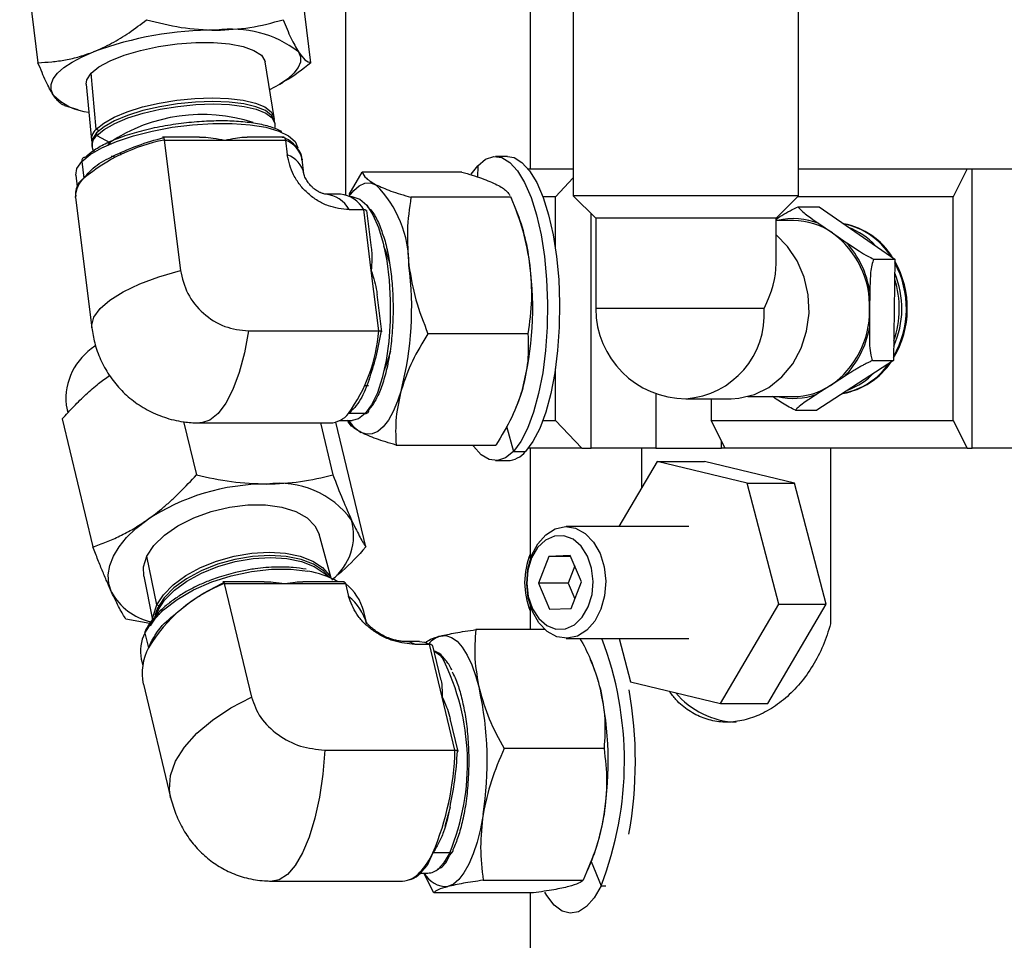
# Model space of a CAD drawing. Header units: inches. Extents: x 1.2 to 31.4, y 1 to 21.5.
# Tile 6 of 63: x 1.2 to 3.4, y 10.2 to 12.3. Entities that reach past the tile are written whole.
import ezdxf

# ---------------------------------------------------------------- set-up
doc = ezdxf.new("R2010")
doc.units = ezdxf.units.IN
doc.header["$MEASUREMENT"] = 0

msp = doc.modelspace()

# ---------------------------------------------------------------- linework, layer by layer
at = {"color": 7, "linetype": 'Continuous', "lineweight": 25}
for p, q in [((1.1855, 12.5162), (1.2264, 12.1876)), ((1.8367, 12.1876), (1.7958, 12.5162)), ((2.3271, 12.4737), (2.3271, 11.9502)), ((1.9145, 11.892), (1.9145, 12.3466)), ((2.4234, 12.3466), (2.4234, 11.8899)), ((2.9273, 11.8899), (2.9273, 12.3466)), ((1.7542, 12.0649), (1.7345, 12.1895)), ((1.3567, 12.0388), (1.345, 12.1639)), ((1.3344, 12.1397), (1.3458, 12.014)), ((1.7668, 12.1393), (1.7747, 12.144)), ((1.2856, 12.092), (1.3153, 12.0831)), ((1.7564, 12.0509), (1.7555, 12.0567)), ((1.3627, 12.0355), (1.3567, 12.0388)), ((1.3575, 12.0305), (1.3581, 12.0247)), ((1.3581, 12.0247), (1.3874, 12.0089)), ((1.5879, 12.0211), (1.5051, 12.0211)), ((1.7766, 12.0211), (1.6939, 12.0211)), ((1.3466, 12.0058), (1.3471, 11.9999)), ((1.3835, 12.0042), (1.3874, 12.0089)), ((1.3874, 12.0089), (1.3877, 12.0061)), ((1.5085, 12.0145), (1.5447, 11.7232)), ((1.5085, 12.0145), (1.6441, 12.0145)), ((1.6441, 12.0145), (1.7797, 12.0145)), ((1.7797, 12.0145), (1.7838, 11.9816)), ((1.3897, 11.9796), (1.3985, 11.977)), ((1.4106, 11.9858), (1.4106, 11.9811)), ((2.2766, 11.9777), (2.2495, 11.9777)), ((1.3241, 11.9666), (1.3288, 11.929)), ((1.8211, 11.9392), (1.817, 11.9721)), ((1.817, 11.9721), (1.8172, 11.9701)), ((2.195, 11.9381), (2.2098, 11.9572)), ((2.2098, 11.9572), (2.2093, 11.9319)), ((1.311, 11.9357), (1.3142, 11.9102)), ((1.9225, 11.8927), (1.951, 11.9429)), ((2.1744, 11.9429), (1.951, 11.9429)), ((2.3224, 11.9502), (2.4234, 11.9502)), ((2.9273, 11.9502), (3.304, 11.9502)), ((3.304, 11.9502), (3.2727, 11.8877)), ((3.304, 11.9502), (3.3152, 11.9502)), ((3.3152, 11.3252), (3.3152, 11.9502)), ((3.3152, 11.9502), (3.4545, 11.9502)), ((2.4234, 11.9302), (2.3835, 11.8877)), ((1.9029, 11.8937), (1.87, 11.8937)), ((2.4234, 11.8899), (2.4738, 11.8395)), ((2.5494, 11.8899), (2.4234, 11.8899)), ((2.9273, 11.8899), (2.5494, 11.8899)), ((2.8769, 11.8395), (2.9273, 11.8899)), ((1.3105, 11.886), (1.3103, 11.888)), ((1.3105, 11.886), (1.3467, 11.5947)), ((1.9289, 11.8877), (1.9248, 11.8877)), ((2.2838, 11.8865), (2.0604, 11.8865)), ((2.2832, 11.8875), (2.2838, 11.8865)), ((2.2966, 11.856), (2.2834, 11.8876)), ((2.3835, 11.8877), (2.3554, 11.8877)), ((2.3835, 11.7717), (2.3835, 11.8877)), ((3.2727, 11.8877), (2.9252, 11.8877)), ((3.2727, 11.3877), (3.2727, 11.8877)), ((1.9219, 11.8589), (1.9548, 11.8589)), ((1.9717, 11.7232), (1.9548, 11.8589)), ((1.9719, 11.7733), (1.9615, 11.8568)), ((2.4633, 11.3252), (2.4633, 11.8499)), ((2.926, 11.865), (2.9735, 11.865)), ((2.9735, 11.865), (3.1425, 11.7485)), ((2.4738, 11.8395), (2.4738, 11.6377)), ((2.5746, 11.8395), (2.4738, 11.8395)), ((2.8769, 11.8395), (2.5746, 11.8395)), ((2.8769, 11.7385), (2.8769, 11.8395)), ((2.9155, 11.8346), (2.8769, 11.8346)), ((2.9725, 11.8277), (3.0029, 11.8067)), ((3.0029, 11.8067), (3.0333, 11.7858)), ((3.095, 11.7485), (3.1425, 11.7485)), ((3.1425, 11.7485), (3.1396, 11.5212)), ((1.9886, 11.5876), (1.9717, 11.7232)), ((1.9953, 11.5853), (1.9849, 11.6688)), ((3.0865, 11.6757), (3.086, 11.6348)), ((2.8499, 11.6377), (2.4738, 11.6377)), ((3.086, 11.6348), (3.0854, 11.5939)), ((1.6972, 11.5876), (1.9886, 11.5876)), ((2.3218, 11.5813), (2.0984, 11.5813)), ((3.1396, 11.5212), (2.9677, 11.4104)), ((3.0921, 11.5212), (3.1396, 11.5212)), ((2.3835, 11.3877), (2.3835, 11.5038)), ((3.0295, 11.4857), (2.9986, 11.4658)), ((1.9574, 11.4657), (1.9654, 11.4657)), ((2.9986, 11.4658), (2.9676, 11.4459)), ((2.6077, 11.4478), (2.6077, 11.3252)), ((2.6753, 11.4361), (2.7761, 11.4361)), ((2.7315, 11.4361), (2.7315, 11.3877)), ((2.8137, 11.4409), (2.9155, 11.4409)), ((1.2892, 11.422), (1.2933, 11.4047)), ((2.2947, 11.4149), (2.2966, 11.4194)), ((2.9202, 11.4104), (2.9677, 11.4104)), ((1.2806, 11.391), (1.3492, 11.1045)), ((1.5521, 11.3848), (1.5806, 11.2658)), ((1.9595, 11.1045), (1.8927, 11.3838)), ((1.9017, 11.3877), (1.9289, 11.3877)), ((1.9582, 11.4028), (1.9206, 11.4028)), ((2.3554, 11.3877), (2.3835, 11.3877)), ((2.3835, 11.3877), (2.4422, 11.3252)), ((2.7315, 11.3877), (3.2727, 11.3877)), ((2.7627, 11.3252), (2.7315, 11.3877)), ((3.2727, 11.3877), (3.304, 11.3252)), ((1.5885, 11.3818), (1.8798, 11.3818)), ((1.858, 11.3818), (1.8858, 11.2658)), ((2.2743, 11.3748), (2.2893, 11.3182)), ((2.755, 11.3252), (2.755, 11.3405)), ((2.027, 11.3325), (2.2504, 11.3325)), ((2.2893, 11.3182), (2.3164, 11.3182)), ((2.4422, 11.3252), (2.3224, 11.3252)), ((2.3271, 11.3252), (2.3271, 11.0767)), ((2.4422, 11.3252), (2.4633, 11.3252)), ((2.6077, 11.3252), (2.4633, 11.3252)), ((2.5766, 11.2378), (2.5766, 11.3252)), ((2.6077, 11.3252), (2.755, 11.3252)), ((2.7627, 11.3252), (2.755, 11.3252)), ((3.304, 11.3252), (2.7627, 11.3252)), ((2.9987, 11.3252), (2.9987, 10.9327)), ((3.304, 11.3252), (3.3152, 11.3252)), ((3.4545, 11.3252), (3.3152, 11.3252)), ((2.2495, 11.2977), (2.2766, 11.2977)), ((2.6107, 11.2959), (2.5252, 11.1502)), ((2.8119, 11.2474), (2.6107, 11.2959)), ((2.6107, 11.2959), (2.7167, 11.2959)), ((2.918, 11.2474), (2.7167, 11.2959)), ((2.8828, 10.9767), (2.8119, 11.2474)), ((2.8119, 11.2474), (2.918, 11.2474)), ((2.9889, 10.9767), (2.918, 11.2474)), ((2.6816, 11.1502), (2.4076, 11.1502)), ((1.8823, 11.0345), (1.8548, 11.133)), ((1.4921, 10.9748), (1.4698, 11.0839)), ((2.3684, 11.0835), (2.3453, 11.0237)), ((2.4166, 11.0851), (2.3684, 11.0835)), ((2.4173, 11.0835), (2.3684, 11.0835)), ((2.4417, 11.0268), (2.4166, 11.0851)), ((2.4265, 11.0622), (2.4116, 11.0237)), ((1.4628, 11.0391), (1.4823, 10.9418)), ((1.7324, 11.0268), (1.6398, 11.0268)), ((1.6427, 11.0226), (1.7036, 10.7686)), ((1.6427, 11.0226), (1.7784, 11.0226)), ((1.7784, 11.0226), (1.914, 11.0226)), ((1.9113, 11.0268), (1.8187, 11.0268)), ((1.914, 11.0226), (1.9209, 10.9939)), ((2.3453, 11.0237), (2.3703, 10.9655)), ((2.4116, 11.0237), (2.3453, 11.0237)), ((2.4116, 11.0237), (2.4268, 10.9883)), ((2.4185, 10.967), (2.4417, 11.0268)), ((1.4936, 10.9676), (1.4875, 10.9516)), ((1.4963, 10.9729), (1.4921, 10.9748)), ((1.4936, 10.9676), (1.4946, 10.9626)), ((2.3271, 10.9737), (2.3271, 10.9196)), ((2.3703, 10.9655), (2.4185, 10.967)), ((2.7525, 10.7545), (2.8828, 10.9767)), ((2.8585, 10.7545), (2.9889, 10.9767)), ((2.8828, 10.9767), (2.9889, 10.9767)), ((1.4762, 10.9331), (1.423, 10.9432)), ((1.489, 10.9482), (1.4946, 10.9626)), ((1.4946, 10.9626), (1.499, 10.9606)), ((1.96, 10.9383), (1.9547, 10.9603)), ((1.4656, 10.9119), (1.4734, 10.8792)), ((2.3604, 10.9196), (2.2051, 10.9196)), ((2.4076, 10.9002), (2.6816, 10.9002)), ((2.5258, 10.9002), (2.5512, 10.803)), ((2.0798, 10.8931), (2.0469, 10.8931)), ((2.0693, 10.8869), (2.1022, 10.8869)), ((2.1305, 10.7686), (2.1022, 10.8869)), ((2.1269, 10.8092), (2.1091, 10.8835)), ((1.4574, 10.8537), (1.4606, 10.84)), ((2.4658, 10.8435), (2.4621, 10.8522)), ((1.462, 10.798), (1.5228, 10.544)), ((2.5512, 10.803), (2.7525, 10.7545)), ((2.1588, 10.6504), (2.1305, 10.7686)), ((2.7525, 10.7545), (2.8585, 10.7545)), ((2.1658, 10.6469), (2.148, 10.7212)), ((1.8675, 10.6504), (2.1588, 10.6504)), ((2.4922, 10.6535), (2.2688, 10.6535)), ((2.1371, 10.4802), (2.146, 10.5132)), ((2.1095, 10.4204), (2.0965, 10.3923)), ((2.1471, 10.4204), (2.1095, 10.4204)), ((2.1475, 10.415), (2.1537, 10.4236)), ((2.0848, 10.3787), (2.0964, 10.392)), ((2.4553, 10.3821), (2.4658, 10.4069)), ((2.4634, 10.4013), (2.4854, 10.3467)), ((2.0817, 10.3752), (2.0981, 10.3752)), ((2.1112, 10.3309), (2.0889, 10.3752)), ((1.7498, 10.3574), (2.0411, 10.3574)), ((2.2218, 10.3592), (2.4452, 10.3592)), ((2.3346, 10.3309), (2.1112, 10.3309)), ((2.3271, 10.3309), (2.3271, 10.0752)), ((2.4854, 10.3467), (2.4962, 10.3467))]:
    msp.add_line(p, q, dxfattribs=at)
at = {"color": 7, "linetype": 'Continuous', "lineweight": 25, "flags": 128}
for points in [[(1.345, 12.1639), (1.3627, 12.1783), (1.3878, 12.192), (1.4193, 12.2045), (1.4559, 12.2152), (1.4959, 12.2237), (1.5376, 12.2295), (1.5791, 12.2325), (1.6188, 12.2325), (1.6547, 12.2295), (1.6854, 12.2237), (1.7094, 12.2152), (1.7259, 12.2045), (1.7339, 12.192), (1.7345, 12.1895)], [(1.2604, 12.1159), (1.2557, 12.1271), (1.2558, 12.1391), (1.2607, 12.1514), (1.2702, 12.1639), (1.2843, 12.1765), (1.3026, 12.1888), (1.3249, 12.2008), (1.3508, 12.212)], [(1.8086, 12.212), (1.8133, 12.2008), (1.8132, 12.1888), (1.8083, 12.1765), (1.7988, 12.1639), (1.7847, 12.1514), (1.7664, 12.1391), (1.7443, 12.1272)], [(1.3344, 12.1397), (1.3357, 12.1496), (1.345, 12.1639)], [(1.3567, 12.0388), (1.3734, 12.0525), (1.3968, 12.0657), (1.4261, 12.0778), (1.4601, 12.0885), (1.4977, 12.0973), (1.5372, 12.1038), (1.5772, 12.1078), (1.6162, 12.1091), (1.6527, 12.1078), (1.6852, 12.1038), (1.7125, 12.0973), (1.7336, 12.0885), (1.7476, 12.0778), (1.754, 12.0657), (1.7544, 12.0607)], [(1.7555, 12.0567), (1.7553, 12.0575), (1.7489, 12.0697), (1.7348, 12.0804), (1.7137, 12.0891), (1.6864, 12.0956), (1.6538, 12.0996), (1.6173, 12.101), (1.5783, 12.0996), (1.5382, 12.0956), (1.4986, 12.0891), (1.461, 12.0804), (1.4269, 12.0697), (1.3976, 12.0575), (1.3741, 12.0443), (1.3575, 12.0305)], [(1.3581, 12.0247), (1.3747, 12.0385), (1.3982, 12.0517), (1.4275, 12.0639), (1.4617, 12.0746), (1.4993, 12.0833), (1.5389, 12.0899), (1.579, 12.0939), (1.6181, 12.0952), (1.6547, 12.0939), (1.6872, 12.0899), (1.7146, 12.0833), (1.7357, 12.0746), (1.7498, 12.0639), (1.7562, 12.0517), (1.756, 12.0423)], [(1.3241, 11.9666), (1.3429, 11.9823), (1.369, 11.9975), (1.4016, 12.0116), (1.4396, 12.0242), (1.4816, 12.0348), (1.5263, 12.0432), (1.5721, 12.0489), (1.6174, 12.0518), (1.6608, 12.0518), (1.7006, 12.0489), (1.7357, 12.0432), (1.7648, 12.0348), (1.7868, 12.0242), (1.8011, 12.0116), (1.8072, 11.9975), (1.8072, 11.9975)], [(1.3575, 12.0305), (1.3483, 12.0168), (1.3466, 12.0058)], [(2.2098, 11.9572), (2.2273, 11.9715), (2.2455, 11.9775), (2.2637, 11.9752), (2.2816, 11.9645), (2.2987, 11.9459), (2.3146, 11.9196), (2.3288, 11.8864), (2.3412, 11.847), (2.3512, 11.8026), (2.3588, 11.754), (2.3637, 11.7026), (2.3657, 11.6496), (2.3649, 11.5963), (2.3613, 11.544), (2.3549, 11.494), (2.3459, 11.4476), (2.3346, 11.4058), (2.3211, 11.3698), (2.3059, 11.3403), (2.2893, 11.3182)], [(2.2766, 11.9777), (2.2908, 11.9752), (2.3086, 11.9645), (2.3257, 11.9459), (2.3416, 11.9196), (2.3559, 11.8864), (2.3682, 11.847), (2.3783, 11.8026), (2.3859, 11.754), (2.3907, 11.7026), (2.3928, 11.6496), (2.392, 11.5963), (2.3884, 11.544), (2.382, 11.494), (2.373, 11.4476), (2.3616, 11.4058), (2.3482, 11.3698), (2.333, 11.3403), (2.3164, 11.3182)], [(1.311, 11.9357), (1.3134, 11.9509), (1.3241, 11.9666)], [(1.9222, 11.8891), (1.9325, 11.902), (1.9445, 11.9123), (1.957, 11.9179), (1.9696, 11.9187), (1.9821, 11.9147)], [(1.9289, 11.8877), (1.9307, 11.8877), (1.9463, 11.8825), (1.9614, 11.8689), (1.9754, 11.8475), (1.9878, 11.819), (1.9982, 11.7843), (2.0062, 11.7445), (2.0116, 11.7012), (2.0142, 11.6557), (2.0139, 11.6095), (2.0106, 11.5644), (2.0046, 11.5217), (1.9961, 11.483), (1.9852, 11.4495), (1.9724, 11.4225), (1.9582, 11.4028)], [(2.7761, 11.4361), (2.7938, 11.4372), (2.8284, 11.4454), (2.8609, 11.4615), (2.8898, 11.4848), (2.9142, 11.5143), (2.9329, 11.5489), (2.9451, 11.5872), (2.9505, 11.6275), (2.9487, 11.6682), (2.9398, 11.7077), (2.9243, 11.7443), (2.9027, 11.7766), (2.8769, 11.8023)], [(1.3467, 11.5946), (1.3465, 11.6002), (1.3514, 11.6187), (1.3651, 11.6377), (1.3871, 11.6567), (1.4169, 11.6752), (1.4538, 11.6928), (1.4968, 11.7089), (1.5447, 11.7232)], [(1.6972, 11.5876), (1.6881, 11.5388), (1.6764, 11.4948), (1.6624, 11.4569), (1.6466, 11.426), (1.6293, 11.4028), (1.6109, 11.388), (1.592, 11.3819), (1.5884, 11.3818)], [(2.0143, 11.5424), (2.0075, 11.5176), (1.9999, 11.4986)], [(2.0391, 11.4569), (2.0304, 11.4304), (2.0205, 11.4073), (2.0098, 11.3882), (1.9983, 11.3734), (1.9862, 11.3631), (1.9737, 11.3575), (1.9612, 11.3567), (1.9487, 11.3607)], [(2.3097, 11.4569), (2.301, 11.4304), (2.2966, 11.4194)], [(1.9582, 11.4028), (1.9429, 11.3911), (1.9289, 11.3877)], [(2.2893, 11.3182), (2.2717, 11.304), (2.2536, 11.2979), (2.2354, 11.3003), (2.2175, 11.3109), (2.2004, 11.3296), (2.1983, 11.3325)], [(1.4698, 11.0839), (1.4857, 11.108), (1.5092, 11.131), (1.5392, 11.1519), (1.5745, 11.1699), (1.6135, 11.1841), (1.6545, 11.1939), (1.6957, 11.199), (1.7353, 11.199), (1.7716, 11.1939), (1.8029, 11.1841), (1.828, 11.1699), (1.8458, 11.1519), (1.8548, 11.133)], [(1.391, 11.0033), (1.385, 11.0222), (1.3836, 11.0422), (1.387, 11.0629), (1.395, 11.0839), (1.4076, 11.105), (1.4244, 11.1257), (1.4453, 11.1457), (1.4698, 11.1646)], [(2.3193, 11.0224), (2.3217, 11.0548), (2.3301, 11.0852), (2.3437, 11.1116), (2.3617, 11.132), (2.3828, 11.1452), (2.4056, 11.1502), (2.4286, 11.1467), (2.4501, 11.1349), (2.4687, 11.1156), (2.4831, 11.0902), (2.4925, 11.0603), (2.496, 11.0281), (2.4935, 10.9956), (2.4851, 10.9652), (2.4715, 10.9389), (2.4535, 10.9184), (2.4324, 10.9052), (2.4096, 10.9003), (2.3867, 10.9038), (2.3652, 10.9156), (2.3466, 10.9348), (2.3321, 10.9603), (2.3228, 10.9901), (2.3193, 11.0224)], [(2.3192, 11.0228), (2.3227, 10.9934), (2.3319, 10.9665), (2.3461, 10.9443), (2.3642, 10.9287), (2.3846, 10.921), (2.4057, 10.9217), (2.4258, 10.9307), (2.4434, 10.9474), (2.4568, 10.9705), (2.4652, 10.9979), (2.4677, 11.0276), (2.4642, 11.0571), (2.455, 11.084), (2.4408, 11.1061), (2.4228, 11.1217), (2.4024, 11.1295), (2.3812, 11.1288), (2.3611, 11.1197), (2.3436, 11.103), (2.3301, 11.08), (2.3218, 11.0525), (2.3192, 11.0228)], [(1.4628, 11.0391), (1.4622, 11.0599), (1.4698, 11.0839)], [(1.4921, 10.9748), (1.5071, 10.9978), (1.5289, 11.02), (1.5567, 11.0404), (1.5895, 11.0583), (1.6259, 11.0729), (1.6647, 11.0838), (1.7043, 11.0906), (1.7431, 11.0928), (1.7797, 11.0906), (1.8127, 11.0838), (1.8408, 11.0729), (1.8629, 11.0583), (1.8782, 11.0404), (1.8811, 11.035)], [(1.8783, 11.0362), (1.8649, 11.0512), (1.8427, 11.0659), (1.8146, 11.0768), (1.7815, 11.0835), (1.7449, 11.0858), (1.706, 11.0835), (1.6664, 11.0768), (1.6276, 11.0659), (1.5911, 11.0512), (1.5582, 11.0333), (1.5304, 11.0129), (1.5085, 10.9907), (1.4936, 10.9676)], [(1.4946, 10.9626), (1.5096, 10.9856), (1.5314, 11.0078), (1.5593, 11.0283), (1.5922, 11.0462), (1.6288, 11.0609), (1.6676, 11.0718), (1.7072, 11.0786), (1.7461, 11.0808), (1.7828, 11.0786), (1.8159, 11.0718), (1.8441, 11.0609), (1.8663, 11.0462), (1.8747, 11.0377)], [(1.4656, 10.9119), (1.4824, 10.9383), (1.5067, 10.9637), (1.5376, 10.9874), (1.5741, 11.0085), (1.6148, 11.0264), (1.6585, 11.0403), (1.7036, 11.0498), (1.7486, 11.0547), (1.7919, 11.0547), (1.8295, 11.0503)], [(1.484, 10.9477), (1.4846, 10.9518), (1.4921, 10.9748)], [(2.1261, 10.9054), (2.1387, 10.9062), (2.1512, 10.9022), (2.1634, 10.8935), (2.1752, 10.8801), (2.1862, 10.8624), (2.1963, 10.8407), (2.2054, 10.8152), (2.2133, 10.7865)], [(2.0693, 10.8869), (2.0575, 10.8917), (2.0466, 10.8931)], [(2.0798, 10.8931), (2.0904, 10.8917), (2.1022, 10.8869)], [(2.1119, 10.8719), (2.1244, 10.8631), (2.1318, 10.8549)], [(1.5229, 10.5438), (1.5201, 10.5623), (1.5229, 10.5934), (1.5342, 10.6252), (1.554, 10.6571), (1.5816, 10.6881), (1.6163, 10.7175), (1.6573, 10.7446), (1.7036, 10.7686)], [(1.8675, 10.6504), (1.863, 10.5963), (1.8556, 10.545), (1.8454, 10.4978), (1.8329, 10.4559), (1.8182, 10.4204), (1.8018, 10.3922), (1.784, 10.372), (1.7654, 10.3604), (1.7498, 10.3574)], [(2.2217, 10.5064), (2.2156, 10.4741), (2.2082, 10.4444), (2.1995, 10.4179), (2.1897, 10.3948), (2.1789, 10.3757), (2.1674, 10.3609), (2.1553, 10.3506), (2.1429, 10.345)], [(2.1471, 10.4204), (2.1334, 10.3976), (2.1216, 10.3849)], [(2.4854, 10.3467), (2.4697, 10.3196), (2.4527, 10.3001), (2.4349, 10.2885), (2.4166, 10.2853), (2.3985, 10.2904), (2.3808, 10.3037), (2.3641, 10.325), (2.3597, 10.3323)]]:
    msp.add_lwpolyline(points, dxfattribs=at)
at = {"color": 7, "linetype": 'Continuous', "lineweight": 25}
for centre, radius, start, end in [((1.6218, 11.4726), 0.7875, 89.7773, 110.1292), ((1.6593, 12.0166), 0.246, 52.6215, 98.0323), ((1.3524, 12.2031), 0.1268, 223.4913, 264.4307), ((1.5938, 11.7013), 0.3705, 72.1316, 123.8679), ((1.3742, 12.0164), 0.0284, 128.0727, 193.1693), ((1.3743, 12.0031), 0.027, 126.9088, 213.7545), ((1.5874, 11.6172), 0.4051, 101.2423, 129.6679), ((1.7595, 11.9592), 0.0589, 12.6518, 69.9469), ((1.7637, 11.9264), 0.0588, 12.3833, 69.9806), ((1.3322, 11.9679), 0.00816, 88.8489, 188.7458), ((1.3654, 11.8878), 0.0551, 131.562, 179.8033), ((1.8029, 11.7362), 0.2529, 359.4723, 44.8796), ((1.8637, 11.8281), 0.0658, 27.8895, 85.0369), ((1.895, 11.8258), 0.0683, 28.9518, 83.3945), ((1.8654, 11.6863), 0.4635, 5.8964, 21.4845), ((2.9156, 11.6867), 0.1521, 68.0133, 103.4896), ((2.9149, 11.6816), 0.153, 54.8881, 89.7764), ((2.9982, 11.667), 0.163, 31.4886, 79.3383), ((2.996, 11.6671), 0.1629, 32.5667, 78.2602), ((2.996, 11.6671), 0.1629, 32.5791, 78.2477), ((2.8813, 11.6419), 0.2048, 358.0068, 53.569), ((2.9795, 11.668), 0.1626, 42.9817, 68.5766), ((2.8782, 11.643), 0.2108, 8.9401, 42.6356), ((1.7852, 11.682), 0.2347, 11.75, 23.8364), ((2.9555, 11.6378), 0.2148, 329.0526, 29.4877), ((2.953, 11.6378), 0.2152, 330.2409, 28.2994), ((2.953, 11.6378), 0.2151, 330.2472, 28.2931), ((1.3274, 11.6388), 0.7346, 345.6618, 7.4359), ((1.598, 11.6388), 0.7346, 345.6618, 7.4359), ((2.9539, 11.6377), 0.2042, 335.7359, 22.8045), ((2.9339, 11.6377), 0.2184, 340.876, 17.6643), ((2.6753, 11.6377), 0.2016, 180, 270), ((2.6618, 11.6242), 0.1886, 274.1151, 4.0981), ((2.8831, 11.6326), 0.2029, 304.694, 0.6162), ((1.6196, 11.6184), 0.3702, 324.3785, 355.2201), ((2.8801, 11.6315), 0.2087, 315.6946, 349.6156), ((1.4296, 11.4346), 0.141, 122.588, 185.1357), ((2.9979, 11.6089), 0.1634, 279.8482, 326.5553), ((2.9957, 11.6084), 0.1631, 280.8793, 324.7008), ((2.9957, 11.6084), 0.163, 280.8922, 324.6879), ((2.9798, 11.607), 0.1621, 291.4046, 315.6814), ((2.9148, 11.5939), 0.153, 270.2569, 303.1749), ((2.9155, 11.5887), 0.152, 256.5135, 290.0394), ((1.9583, 11.411), 0.00816, 268.8489, 8.7458), ((1.8767, 11.4379), 0.0562, 273.18, 321.3663), ((1.9912, 11.4313), 0.0824, 211.9235, 238.8933), ((2.2744, 11.3508), 0.0532, 272.3787, 322.1677), ((1.7383, 10.7581), 0.4872, 90.0256, 123.4417), ((1.7652, 11.046), 0.2011, 36.1465, 97.7363), ((1.8067, 11.1307), 0.1255, 307.5481, 15.6918), ((2.4829, 11.0252), 0.1683, 157.7944, 202.2056), ((1.7932, 10.8366), 0.2168, 61.3266, 80.3528), ((1.769, 10.7018), 0.3447, 111.4841, 149.0372), ((1.8418, 10.9309), 0.1167, 14.6109, 51.7507), ((1.5103, 11.07), 0.1367, 209.2061, 256.1921), ((1.8485, 10.9021), 0.1168, 15.0403, 51.7376), ((1.5394, 10.8718), 0.084, 151.4937, 192.4695), ((1.4718, 10.9135), 0.00645, 153.6141, 194.5957), ((2.1442, 10.8505), 0.0578, 108.2403, 139.6248), ((1.7684, 10.6256), 0.7693, 338.7422, 20.9094), ((1.5788, 10.8229), 0.1195, 151.9123, 192.0509), ((1.6618, 10.6209), 0.525, 337.5557, 26.4686), ((2.1383, 10.7079), 0.3544, 12.8249, 22.5073), ((1.4732, 10.6242), 0.7577, 351.0548, 12.3731), ((1.7438, 10.6242), 0.7577, 351.0548, 12.3731), ((1.6349, 10.6253), 0.9273, 349.8854, 9.9257), ((2.7947, 10.9), 0.1875, 220.2976, 267.8361), ((1.5261, 10.6658), 0.6329, 337.1883, 358.6014), ((2.0668, 10.5666), 0.4298, 338.1815, 351.9385), ((1.9595, 10.4891), 0.1649, 317.182, 335.4098), ((2.1475, 10.4282), 0.00776, 267.009, 323.547), ((2.1484, 10.427), 0.00632, 327.2342, 14.9648), ((2.0372, 10.4148), 0.0575, 273.9455, 318.9076), ((2.1398, 10.4003), 0.0553, 206.9219, 273.2477), ((2.0964, 10.4126), 0.0375, 272.4531, 312.2323)]:
    msp.add_arc(centre, radius, start, end, dxfattribs=at)
msp.add_ellipse((2.6753, 11.6377), major_axis=(0.1746, 0.1746), ratio=0.57735, start_param=5.235988, end_param=5.759587, dxfattribs=at)
for points, knots in [([(1.3508, 12.212), (1.3643, 12.2179), (1.3845, 12.2268), (1.4107, 12.2421), (1.4371, 12.259), (1.4564, 12.2738), (1.4694, 12.2837)], [0, 0, 0, 0, 0.328893, 0.494578, 0.657775, 1, 1, 1, 1]), ([(1.4694, 12.2837), (1.495, 12.2771), (1.5466, 12.2638), (1.5987, 12.2614), (1.6249, 12.2601)], [0, 0, 0, 0, 0.495458, 1, 1, 1, 1]), ([(1.6249, 12.2601), (1.6503, 12.2613), (1.7017, 12.2637), (1.7501, 12.277), (1.7745, 12.2837)], [0, 0, 0, 0, 0.494511, 1, 1, 1, 1]), ([(1.7745, 12.2837), (1.7804, 12.2693), (1.7923, 12.2403), (1.8031, 12.2215), (1.8086, 12.212)], [0, 0, 0, 0, 0.495458, 1, 1, 1, 1]), ([(1.2264, 12.1876), (1.2366, 12.1881), (1.2571, 12.1891), (1.2882, 12.1936), (1.3195, 12.2007), (1.3404, 12.2082), (1.3508, 12.212)], [0, 0, 0, 0, 0.247269, 0.495363, 0.746874, 1, 1, 1, 1]), ([(1.8086, 12.212), (1.8136, 12.2052), (1.8239, 12.1913), (1.8324, 12.1888), (1.8367, 12.1876)], [0, 0, 0, 0, 0.494511, 1, 1, 1, 1]), ([(1.2604, 12.1159), (1.2578, 12.1202), (1.2525, 12.1288), (1.2441, 12.1458), (1.2354, 12.1653), (1.2294, 12.1801), (1.2264, 12.1876)], [0, 0, 0, 0, 0.246491, 0.494593, 0.746793, 1, 1, 1, 1]), ([(1.8367, 12.1876), (1.818, 12.1724), (1.7978, 12.156), (1.7761, 12.1452), (1.7745, 12.1444)], [0, 0, 0, 0, 0.925411, 1, 1, 1, 1]), ([(1.2857, 12.0923), (1.2846, 12.0926), (1.2813, 12.0934), (1.2755, 12.0974), (1.2683, 12.1045), (1.2631, 12.1121), (1.2604, 12.1159)], [0, 0, 0, 0, 0.15168, 0.431279, 0.71473, 1, 1, 1, 1]), ([(1.3324, 11.976), (1.3378, 11.981), (1.349, 11.9913), (1.3759, 12.0066), (1.4106, 12.0213), (1.4522, 12.0345), (1.4983, 12.0451), (1.5459, 12.0527), (1.5921, 12.0571), (1.6355, 12.0586), (1.6763, 12.0572), (1.714, 12.0527), (1.7478, 12.0452), (1.7638, 12.0378), (1.7719, 12.0341)], [0, 0, 0, 0, 0.0776774, 0.1600076, 0.2457605, 0.3333333, 0.4209061, 0.5066591, 0.5889893, 0.6666667, 0.744344, 0.8266742, 0.9124272, 1, 1, 1, 1]), ([(1.5079, 12.0205), (1.5079, 12.0207), (1.5078, 12.0211), (1.5078, 12.0211), (1.5078, 12.0205), (1.5079, 12.0193), (1.5081, 12.0179), (1.5082, 12.0163), (1.5084, 12.0151), (1.5085, 12.0145)], [0, 0, 0, 0, 0.155399, 0.290739, 0.500767, 0.633003, 0.759875, 0.881983, 1, 1, 1, 1]), ([(1.7715, 12.0205), (1.7721, 12.0207), (1.7731, 12.0211), (1.7749, 12.0211), (1.7766, 12.0205), (1.7779, 12.0193), (1.7788, 12.0179), (1.7794, 12.0163), (1.7796, 12.0151), (1.7797, 12.0145)], [0, 0, 0, 0, 0.1554237, 0.2907722, 0.5007673, 0.6330179, 0.7598945, 0.8819974, 1, 1, 1, 1]), ([(1.5879, 12.0208), (1.5906, 12.0208), (1.6009, 12.0212), (1.6198, 12.0188), (1.6356, 12.016), (1.6441, 12.0145)], [0, 0, 0, 0, 0.142195, 0.53572, 1, 1, 1, 1]), ([(1.6441, 12.0145), (1.652, 12.016), (1.6667, 12.0188), (1.6831, 12.0212), (1.6916, 12.0208), (1.6939, 12.0208)], [0, 0, 0, 0, 0.46426, 0.857798, 1, 1, 1, 1]), ([(1.8166, 11.9695), (1.8166, 11.9717), (1.8166, 11.9797), (1.8104, 11.9924), (1.7984, 12.006), (1.7866, 12.0152), (1.7779, 12.0194), (1.7759, 12.0204)], [0, 0, 0, 0, 0.107698, 0.383937, 0.659267, 0.923921, 1, 1, 1, 1]), ([(1.3288, 11.929), (1.3375, 11.9393), (1.3542, 11.9593), (1.3859, 11.9746), (1.4013, 11.982)], [0, 0, 0, 0, 0.516199, 1, 1, 1, 1]), ([(1.9219, 11.8589), (1.9062, 11.8605), (1.8821, 11.8631), (1.8516, 11.8783), (1.8301, 11.8942), (1.8118, 11.9137), (1.7929, 11.9424), (1.7874, 11.9662), (1.7838, 11.9816)], [0, 0, 0, 0, 0.239443, 0.36967, 0.5, 0.630227, 0.760557, 1, 1, 1, 1]), ([(1.8391, 11.9098), (1.8368, 11.912), (1.8337, 11.9152), (1.8299, 11.9201), (1.8269, 11.9246), (1.824, 11.9299), (1.8219, 11.9351), (1.8212, 11.9384), (1.8212, 11.9387), (1.8212, 11.9388)], [0, 0, 0, 0, 0.144968, 0.205961, 0.316049, 0.450222, 0.631618, 0.883801, 1, 1, 1, 1]), ([(1.951, 11.9429), (1.9533, 11.9383), (1.9579, 11.9291), (1.974, 11.9195), (1.9821, 11.9147)], [0, 0, 0, 0, 0.495458, 1, 1, 1, 1]), ([(2.1744, 11.9429), (2.1899, 11.9383), (2.2211, 11.9291), (2.2421, 11.9195), (2.2527, 11.9147)], [0, 0, 0, 0, 0.495458, 1, 1, 1, 1]), ([(1.3171, 11.9165), (1.3164, 11.9153), (1.3127, 11.9093), (1.31, 11.8998), (1.3107, 11.8917), (1.3109, 11.8885)], [0, 0, 0, 0, 0.1364933, 0.6667681, 1, 1, 1, 1]), ([(1.3173, 11.9164), (1.3179, 11.9178), (1.3198, 11.9221), (1.3252, 11.9263), (1.3288, 11.929)], [0, 0, 0, 0, 0.335595, 1, 1, 1, 1]), ([(1.9821, 11.9147), (1.9924, 11.91), (2.0134, 11.9004), (2.0446, 11.8912), (2.0604, 11.8865)], [0, 0, 0, 0, 0.494511, 1, 1, 1, 1]), ([(2.2527, 11.9147), (2.257, 11.9123), (2.2655, 11.9076), (2.2742, 11.9005), (2.2795, 11.8948), (2.2812, 11.8915), (2.2817, 11.8905)], [0, 0, 0, 0, 0.288156, 0.578196, 0.873025, 1, 1, 1, 1]), ([(1.8694, 11.8937), (1.8695, 11.8937), (1.8698, 11.8937), (1.8665, 11.894), (1.8606, 11.8957), (1.8544, 11.8986), (1.8493, 11.9016), (1.8443, 11.9051), (1.8409, 11.9081), (1.8391, 11.9098)], [0, 0, 0, 0, 0.145095, 0.397435, 0.604861, 0.732418, 0.817723, 0.898344, 1, 1, 1, 1]), ([(2.0604, 11.8865), (2.0569, 11.8617), (2.0498, 11.8117), (2.0537, 11.76), (2.0558, 11.7339)], [0, 0, 0, 0, 0.495458, 1, 1, 1, 1]), ([(2.2838, 11.8865), (2.2935, 11.8617), (2.313, 11.8117), (2.3219, 11.76), (2.3264, 11.7339)], [0, 0, 0, 0, 0.495458, 1, 1, 1, 1]), ([(1.9617, 11.8547), (1.9614, 11.8554), (1.961, 11.8565), (1.9596, 11.8577), (1.9582, 11.8584), (1.9566, 11.8588), (1.9554, 11.8588), (1.9548, 11.8589)], [0, 0, 0, 0, 0.292492, 0.479896, 0.659697, 0.832747, 1, 1, 1, 1]), ([(1.9624, 11.866), (1.9659, 11.8628), (1.9749, 11.8546), (1.9876, 11.8319), (1.9954, 11.8094), (1.9991, 11.7985)], [0, 0, 0, 0, 0.255872, 0.640349, 1, 1, 1, 1]), ([(2.8769, 11.838), (2.8825, 11.8415), (2.8938, 11.8486), (2.9105, 11.8581), (2.9216, 11.863), (2.926, 11.865)], [0, 0, 0, 0, 0.374142, 0.752867, 1, 1, 1, 1]), ([(2.926, 11.865), (2.9278, 11.8628), (2.9339, 11.8554), (2.9518, 11.8421), (2.9665, 11.8319), (2.9725, 11.8277)], [0, 0, 0, 0, 0.204336, 0.673302, 1, 1, 1, 1]), ([(1.9991, 11.7985), (1.9993, 11.798), (2.0034, 11.7871), (2.0092, 11.7605), (2.0159, 11.7204), (2.0198, 11.6767), (2.0209, 11.6303), (2.0188, 11.5823), (2.0132, 11.5356), (2.0045, 11.4931), (1.9933, 11.4576), (1.9805, 11.4298), (1.971, 11.4179), (1.9664, 11.4122)], [0, 0, 0, 0, 0.004617, 0.103749, 0.197279, 0.290809, 0.389941, 0.493195, 0.59864, 0.704084, 0.807338, 0.90647, 1, 1, 1, 1]), ([(3.0333, 11.7858), (3.0343, 11.7851), (3.044, 11.7784), (3.0596, 11.768), (3.0797, 11.7557), (3.0907, 11.7505), (3.095, 11.7485)], [0, 0, 0, 0, 0.052873, 0.517957, 0.809655, 1, 1, 1, 1]), ([(1.9715, 11.7732), (1.9719, 11.7712), (1.9733, 11.7629), (1.973, 11.7464), (1.9721, 11.7314), (1.9717, 11.7232)], [0, 0, 0, 0, 0.129682, 0.528948, 1, 1, 1, 1]), ([(3.095, 11.7485), (3.0935, 11.7441), (3.0887, 11.7298), (3.0871, 11.7038), (3.0867, 11.6839), (3.0865, 11.6757)], [0, 0, 0, 0, 0.204356, 0.673363, 1, 1, 1, 1]), ([(1.9717, 11.7232), (1.9742, 11.7149), (1.9789, 11.6995), (1.9834, 11.6812), (1.9843, 11.6712), (1.9845, 11.6688)], [0, 0, 0, 0, 0.471032, 0.870311, 1, 1, 1, 1]), ([(2.0558, 11.7339), (2.0601, 11.7083), (2.069, 11.6566), (2.0885, 11.6066), (2.0984, 11.5813)], [0, 0, 0, 0, 0.494511, 1, 1, 1, 1]), ([(2.3264, 11.7339), (2.3284, 11.7083), (2.3324, 11.6566), (2.3253, 11.6066), (2.3218, 11.5813)], [0, 0, 0, 0, 0.494511, 1, 1, 1, 1]), ([(1.3467, 11.5947), (1.3486, 11.5834), (1.3526, 11.5591), (1.3655, 11.5234), (1.3846, 11.4884), (1.4094, 11.4571), (1.4395, 11.4299), (1.4746, 11.4078), (1.5141, 11.3917), (1.5527, 11.3831), (1.5778, 11.3822), (1.5885, 11.3818)], [0, 0, 0, 0, 0.097062, 0.210332, 0.322289, 0.434378, 0.547984, 0.664577, 0.78487, 0.909089, 1, 1, 1, 1]), ([(1.9886, 11.5876), (1.9891, 11.5876), (1.9903, 11.5876), (1.9919, 11.5876), (1.9933, 11.5877), (1.9945, 11.5877), (1.995, 11.5878), (1.9949, 11.5879), (1.9945, 11.588), (1.9943, 11.588)], [0, 0, 0, 0, 0.118003, 0.240105, 0.366982, 0.499233, 0.709227, 0.844576, 1, 1, 1, 1]), ([(2.0984, 11.5813), (2.086, 11.5611), (2.0609, 11.5204), (2.0464, 11.4782), (2.0391, 11.4569)], [0, 0, 0, 0, 0.495458, 1, 1, 1, 1]), ([(2.3218, 11.5813), (2.3226, 11.5611), (2.3242, 11.5204), (2.3146, 11.4782), (2.3097, 11.4569)], [0, 0, 0, 0, 0.495458, 1, 1, 1, 1]), ([(3.0854, 11.5939), (3.0854, 11.5926), (3.0853, 11.5795), (3.0854, 11.5592), (3.0876, 11.5354), (3.0908, 11.5252), (3.0921, 11.5212)], [0, 0, 0, 0, 0.052977, 0.518036, 0.80972, 1, 1, 1, 1]), ([(3.0921, 11.5212), (3.0909, 11.5207), (3.0887, 11.5197), (3.0852, 11.5181), (3.0816, 11.5165), (3.078, 11.5146), (3.0743, 11.5127), (3.0705, 11.5106), (3.0667, 11.5086), (3.063, 11.5064), (3.0593, 11.5043), (3.0544, 11.5014), (3.0492, 11.4982), (3.0437, 11.4948), (3.0373, 11.4908), (3.0326, 11.4877), (3.0295, 11.4857)], [0, 0, 0, 0, 0.050117, 0.100747, 0.152575, 0.204678, 0.262183, 0.31988, 0.37803, 0.436287, 0.495621, 0.555017, 0.674127, 0.755521, 0.836957, 1, 1, 1, 1]), ([(1.2806, 11.391), (1.2892, 11.4005), (1.3065, 11.4194), (1.3337, 11.4459), (1.3602, 11.4693), (1.378, 11.4824), (1.3861, 11.4883)], [0, 0, 0, 0, 0.258922, 0.518707, 0.782072, 1, 1, 1, 1]), ([(1.9668, 11.4791), (1.961, 11.4634), (1.952, 11.4394), (1.9349, 11.4159), (1.9253, 11.4072), (1.9206, 11.4028)], [0, 0, 0, 0, 0.48321, 0.74126, 1, 1, 1, 1]), ([(2.0391, 11.4569), (2.0343, 11.4361), (2.0246, 11.3939), (2.0262, 11.3532), (2.027, 11.3325)], [0, 0, 0, 0, 0.494511, 1, 1, 1, 1]), ([(2.3097, 11.4569), (2.3025, 11.4361), (2.288, 11.3939), (2.263, 11.3532), (2.2504, 11.3325)], [0, 0, 0, 0, 0.4945107, 1, 1, 1, 1]), ([(2.9202, 11.4104), (2.9155, 11.4127), (2.9003, 11.42), (2.8832, 11.431), (2.8715, 11.439), (2.8687, 11.4409)], [0, 0, 0, 0, 0.2484312, 0.8185996, 1, 1, 1, 1]), ([(2.9676, 11.4459), (2.9666, 11.4452), (2.9568, 11.4389), (2.9418, 11.429), (2.9262, 11.4174), (2.9219, 11.4124), (2.9202, 11.4104)], [0, 0, 0, 0, 0.0528733, 0.5179573, 0.8096552, 1, 1, 1, 1]), ([(1.9487, 11.3607), (1.9407, 11.3655), (1.9251, 11.3747), (1.9205, 11.3836), (1.9183, 11.3879)], [0, 0, 0, 0, 0.513515, 1, 1, 1, 1]), ([(2.027, 11.3325), (2.0115, 11.3371), (1.9802, 11.3464), (1.9593, 11.3559), (1.9487, 11.3607)], [0, 0, 0, 0, 0.495458, 1, 1, 1, 1]), ([(1.4698, 11.1646), (1.4826, 11.174), (1.5018, 11.1882), (1.5263, 11.2102), (1.5509, 11.2336), (1.5686, 11.2528), (1.5806, 11.2658)], [0, 0, 0, 0, 0.328893, 0.494578, 0.657775, 1, 1, 1, 1]), ([(1.5806, 11.2658), (1.6067, 11.2601), (1.6595, 11.2485), (1.7118, 11.2463), (1.7381, 11.2453)], [0, 0, 0, 0, 0.495458, 1, 1, 1, 1]), ([(1.7381, 11.2453), (1.7634, 11.2463), (1.8146, 11.2484), (1.8619, 11.26), (1.8858, 11.2658)], [0, 0, 0, 0, 0.494511, 1, 1, 1, 1]), ([(1.8858, 11.2658), (1.8931, 11.247), (1.908, 11.2089), (1.921, 11.1795), (1.9276, 11.1646)], [0, 0, 0, 0, 0.495458, 1, 1, 1, 1]), ([(1.3492, 11.1045), (1.3592, 11.1081), (1.3794, 11.1152), (1.4096, 11.1288), (1.4399, 11.1448), (1.4598, 11.158), (1.4698, 11.1646)], [0, 0, 0, 0, 0.247269, 0.495363, 0.746874, 1, 1, 1, 1]), ([(1.9276, 11.1646), (1.9335, 11.1521), (1.9455, 11.1269), (1.9548, 11.112), (1.9595, 11.1045)], [0, 0, 0, 0, 0.494511, 1, 1, 1, 1]), ([(1.391, 11.0033), (1.3879, 11.0103), (1.3816, 11.0243), (1.3713, 11.0489), (1.3605, 11.0755), (1.353, 11.0948), (1.3492, 11.1045)], [0, 0, 0, 0, 0.246491, 0.494593, 0.746793, 1, 1, 1, 1]), ([(1.9595, 11.1045), (1.9423, 11.0854), (1.9179, 11.0584), (1.891, 11.0373), (1.8832, 11.0312)], [0, 0, 0, 0, 0.709054, 1, 1, 1, 1]), ([(1.8257, 11.0546), (1.8162, 11.0561), (1.796, 11.0592), (1.7653, 11.06), (1.7368, 11.0586), (1.7102, 11.0557), (1.6876, 11.0519), (1.673, 11.0486), (1.668, 11.0474)], [0, 0, 0, 0, 0.198541, 0.422072, 0.587134, 0.730853, 0.909625, 1, 1, 1, 1]), ([(1.668, 11.0474), (1.6541, 11.0437), (1.6346, 11.0385), (1.6072, 11.0284), (1.5849, 11.019), (1.5602, 11.0063), (1.5366, 10.9919), (1.5148, 10.9756), (1.4955, 10.9581), (1.4797, 10.9393), (1.4699, 10.9253), (1.4668, 10.9175), (1.4663, 10.9163)], [0, 0, 0, 0, 0.151897, 0.212838, 0.313144, 0.41568, 0.524077, 0.635429, 0.748753, 0.863492, 0.97963, 1, 1, 1, 1]), ([(1.6418, 11.025), (1.6418, 11.0254), (1.6416, 11.0262), (1.6415, 11.0268), (1.6416, 11.0269), (1.6418, 11.0262), (1.6421, 11.0253), (1.6424, 11.0241), (1.6426, 11.0231), (1.6427, 11.0226)], [0, 0, 0, 0, 0.155399, 0.290739, 0.500767, 0.633003, 0.759875, 0.881983, 1, 1, 1, 1]), ([(1.7324, 11.0267), (1.7391, 11.0266), (1.7546, 11.0262), (1.7697, 11.0239), (1.7784, 11.0226)], [0, 0, 0, 0, 0.428777, 1, 1, 1, 1]), ([(1.7784, 11.0226), (1.7862, 11.0239), (1.7999, 11.0262), (1.8131, 11.0266), (1.8187, 11.0267)], [0, 0, 0, 0, 0.5711999, 1, 1, 1, 1]), ([(1.9096, 11.0267), (1.9099, 11.0267), (1.9107, 11.0268), (1.9118, 11.0262), (1.9128, 11.0253), (1.9136, 11.0241), (1.9139, 11.0231), (1.914, 11.0226)], [0, 0, 0, 0, 0.168229, 0.388572, 0.599961, 0.803396, 1, 1, 1, 1]), ([(1.423, 10.9432), (1.4207, 10.9468), (1.4162, 10.9539), (1.4086, 10.9675), (1.4003, 10.9834), (1.3941, 10.9967), (1.391, 11.0033)], [0, 0, 0, 0, 0.247269, 0.495363, 0.746874, 1, 1, 1, 1]), ([(2.0693, 10.8869), (2.0535, 10.8883), (2.0291, 10.8905), (1.9973, 10.9038), (1.9745, 10.9177), (1.9546, 10.9347), (1.9333, 10.9596), (1.9258, 10.9804), (1.9209, 10.9939)], [0, 0, 0, 0, 0.239443, 0.36967, 0.5, 0.630227, 0.760557, 1, 1, 1, 1]), ([(1.478, 10.9279), (1.4813, 10.9337), (1.4884, 10.9463), (1.5009, 10.9582), (1.5077, 10.9646)], [0, 0, 0, 0, 0.4606172, 1, 1, 1, 1]), ([(1.4734, 10.8792), (1.4809, 10.8945), (1.4954, 10.9242), (1.5254, 10.9486), (1.5399, 10.9604)], [0, 0, 0, 0, 0.516199, 1, 1, 1, 1]), ([(2.0468, 10.8931), (2.0451, 10.8931), (2.0414, 10.8931), (2.0324, 10.8944), (2.0226, 10.8967), (2.0122, 10.9), (1.9992, 10.9056), (1.9878, 10.9121), (1.9787, 10.9185), (1.9717, 10.9242), (1.9653, 10.9305), (1.9611, 10.9357), (1.9593, 10.9386), (1.9595, 10.9383), (1.9595, 10.9381)], [0, 0, 0, 0, 0.090325, 0.188317, 0.254308, 0.320373, 0.407344, 0.517001, 0.561638, 0.637928, 0.724212, 0.824646, 0.940804, 1, 1, 1, 1]), ([(2.9987, 10.9327), (2.9936, 10.9162), (2.9833, 10.8831), (2.9597, 10.8382), (2.9312, 10.7987), (2.8982, 10.7653), (2.8621, 10.7394), (2.8242, 10.7215), (2.7859, 10.7125), (2.7488, 10.7122), (2.7136, 10.7207), (2.6814, 10.7376), (2.6558, 10.7582), (2.6427, 10.7756), (2.6378, 10.7822)], [0, 0, 0, 0, 0.086759, 0.173526, 0.260245, 0.346964, 0.434312, 0.521651, 0.607861, 0.694069, 0.77885, 0.863638, 0.948846, 1, 1, 1, 1]), ([(2.0944, 10.8912), (2.0968, 10.8935), (2.1016, 10.8982), (2.1179, 10.903), (2.1261, 10.9054)], [0, 0, 0, 0, 0.495458, 1, 1, 1, 1]), ([(2.1261, 10.9054), (2.1366, 10.9078), (2.1577, 10.9126), (2.1892, 10.9172), (2.2051, 10.9196)], [0, 0, 0, 0, 0.494511, 1, 1, 1, 1]), ([(2.2051, 10.9196), (2.2036, 10.898), (2.2008, 10.8543), (2.2091, 10.8093), (2.2133, 10.7865)], [0, 0, 0, 0, 0.495458, 1, 1, 1, 1]), ([(2.4382, 10.9002), (2.4464, 10.885), (2.4664, 10.8478), (2.4774, 10.8093), (2.4839, 10.7865)], [0, 0, 0, 0, 0.408523, 1, 1, 1, 1]), ([(2.1094, 10.8819), (2.1091, 10.8826), (2.1086, 10.884), (2.1072, 10.8853), (2.1057, 10.8862), (2.104, 10.8868), (2.1028, 10.8868), (2.1022, 10.8869)], [0, 0, 0, 0, 0.278393, 0.469531, 0.652915, 0.829414, 1, 1, 1, 1]), ([(2.1359, 10.8537), (2.1357, 10.854), (2.1303, 10.8621), (2.1221, 10.8688), (2.114, 10.8708), (2.112, 10.8712)], [0, 0, 0, 0, 0.02868, 0.761847, 1, 1, 1, 1]), ([(2.1517, 10.8293), (2.151, 10.8307), (2.1464, 10.841), (2.1407, 10.8478), (2.1359, 10.8537)], [0, 0, 0, 0, 0.142433, 1, 1, 1, 1]), ([(2.1526, 10.8256), (2.1569, 10.8163), (2.1652, 10.7983), (2.175, 10.7636), (2.1827, 10.7246), (2.1879, 10.6806), (2.1901, 10.6326), (2.1889, 10.5833), (2.1842, 10.5357), (2.1765, 10.4929), (2.1666, 10.4563), (2.1585, 10.4377), (2.1545, 10.4286)], [0, 0, 0, 0, 0.099592, 0.193556, 0.287519, 0.387112, 0.490844, 0.596778, 0.702712, 0.806444, 0.906036, 1, 1, 1, 1]), ([(2.1266, 10.8091), (2.127, 10.808), (2.1289, 10.8018), (2.1299, 10.7885), (2.1303, 10.7756), (2.1305, 10.7686)], [0, 0, 0, 0, 0.098578, 0.512113, 1, 1, 1, 1]), ([(2.1305, 10.7686), (2.1337, 10.7613), (2.1397, 10.7477), (2.1457, 10.7316), (2.1474, 10.7229), (2.1477, 10.7212)], [0, 0, 0, 0, 0.4878666, 0.9014146, 1, 1, 1, 1]), ([(2.2133, 10.7865), (2.2198, 10.7643), (2.233, 10.7192), (2.2568, 10.6756), (2.2688, 10.6535)], [0, 0, 0, 0, 0.494511, 1, 1, 1, 1]), ([(2.4839, 10.7865), (2.4881, 10.7643), (2.4965, 10.7192), (2.4936, 10.6756), (2.4922, 10.6535)], [0, 0, 0, 0, 0.494511, 1, 1, 1, 1]), ([(2.1588, 10.6504), (2.1594, 10.6504), (2.1606, 10.6503), (2.1622, 10.6502), (2.1635, 10.65), (2.1648, 10.6496), (2.1653, 10.6491), (2.1653, 10.6485), (2.1648, 10.6482), (2.1646, 10.648)], [0, 0, 0, 0, 0.1180026, 0.2401055, 0.3669821, 0.4992327, 0.7092271, 0.8445757, 1, 1, 1, 1]), ([(2.2688, 10.6535), (2.2584, 10.6296), (2.2373, 10.5814), (2.2269, 10.5315), (2.2217, 10.5064)], [0, 0, 0, 0, 0.495458, 1, 1, 1, 1]), ([(2.4922, 10.6535), (2.495, 10.6296), (2.5006, 10.5814), (2.4951, 10.5315), (2.4923, 10.5064)], [0, 0, 0, 0, 0.495458, 1, 1, 1, 1]), ([(1.5228, 10.544), (1.5264, 10.5314), (1.5335, 10.5064), (1.5508, 10.4717), (1.5723, 10.4406), (1.598, 10.4137), (1.6273, 10.3914), (1.6606, 10.374), (1.6979, 10.3619), (1.7283, 10.3577), (1.746, 10.3574), (1.7498, 10.3574)], [0, 0, 0, 0, 0.124363, 0.247527, 0.366891, 0.48306, 0.597158, 0.711901, 0.832639, 0.963715, 1, 1, 1, 1]), ([(2.1477, 10.522), (2.1435, 10.503), (2.1369, 10.4738), (2.1223, 10.4413), (2.1138, 10.4274), (2.1095, 10.4204)], [0, 0, 0, 0, 0.48321, 0.7412599, 1, 1, 1, 1]), ([(2.2217, 10.5064), (2.2189, 10.4817), (2.2134, 10.4318), (2.219, 10.3836), (2.2218, 10.3592)], [0, 0, 0, 0, 0.494511, 1, 1, 1, 1]), ([(2.4923, 10.5064), (2.4872, 10.4817), (2.4768, 10.4318), (2.4559, 10.3836), (2.4452, 10.3592)], [0, 0, 0, 0, 0.494511, 1, 1, 1, 1]), ([(2.1207, 10.3848), (2.1222, 10.3854), (2.1245, 10.3864), (2.1344, 10.3901), (2.1413, 10.4032), (2.1475, 10.415)], [0, 0, 0, 0, 0.149664, 0.24014, 1, 1, 1, 1]), ([(2.0557, 10.3605), (2.0577, 10.3609), (2.0665, 10.3626), (2.0764, 10.3689), (2.0837, 10.3774), (2.0848, 10.3787)], [0, 0, 0, 0, 0.20186, 0.87796, 1, 1, 1, 1]), ([(2.2218, 10.3592), (2.2062, 10.3569), (2.1748, 10.3523), (2.1536, 10.3475), (2.1429, 10.345)], [0, 0, 0, 0, 0.495458, 1, 1, 1, 1]), ([(2.4452, 10.3592), (2.4429, 10.3569), (2.438, 10.3523), (2.4217, 10.3475), (2.4135, 10.345)], [0, 0, 0, 0, 0.495458, 1, 1, 1, 1]), ([(2.1429, 10.345), (2.1348, 10.3427), (2.1185, 10.3379), (2.1136, 10.3332), (2.1112, 10.3309)], [0, 0, 0, 0, 0.494511, 1, 1, 1, 1]), ([(2.4135, 10.345), (2.4031, 10.3427), (2.3819, 10.3379), (2.3505, 10.3332), (2.3346, 10.3309)], [0, 0, 0, 0, 0.494511, 1, 1, 1, 1])]:
    msp.add_open_spline(points, degree=3, knots=knots, dxfattribs=at)
for points in [[(1.4013, 11.982), (1.417, 11.989), (1.4484, 12.0032), (1.4881, 12.0147), (1.5079, 12.0205)], [(1.5447, 11.7232), (1.549, 11.7055), (1.5575, 11.6699), (1.5944, 11.6251), (1.6432, 11.5937), (1.6792, 11.5896), (1.6972, 11.5876)], [(1.9668, 11.4791), (1.9723, 11.4952), (1.9833, 11.5275), (1.9906, 11.5678), (1.9943, 11.588)], [(1.5399, 10.9604), (1.5547, 10.9722), (1.5844, 10.9959), (1.6227, 11.0153), (1.6418, 11.025)], [(1.7036, 10.7686), (1.7093, 10.7531), (1.7208, 10.7221), (1.7615, 10.683), (1.8129, 10.6557), (1.8493, 10.6521), (1.8675, 10.6504)], [(2.1477, 10.522), (2.1516, 10.5418), (2.1594, 10.5813), (2.1629, 10.6257), (2.1646, 10.648)]]:
    msp.add_open_spline(points, degree=3, dxfattribs=at)

doc.saveas('drawing.dxf')
